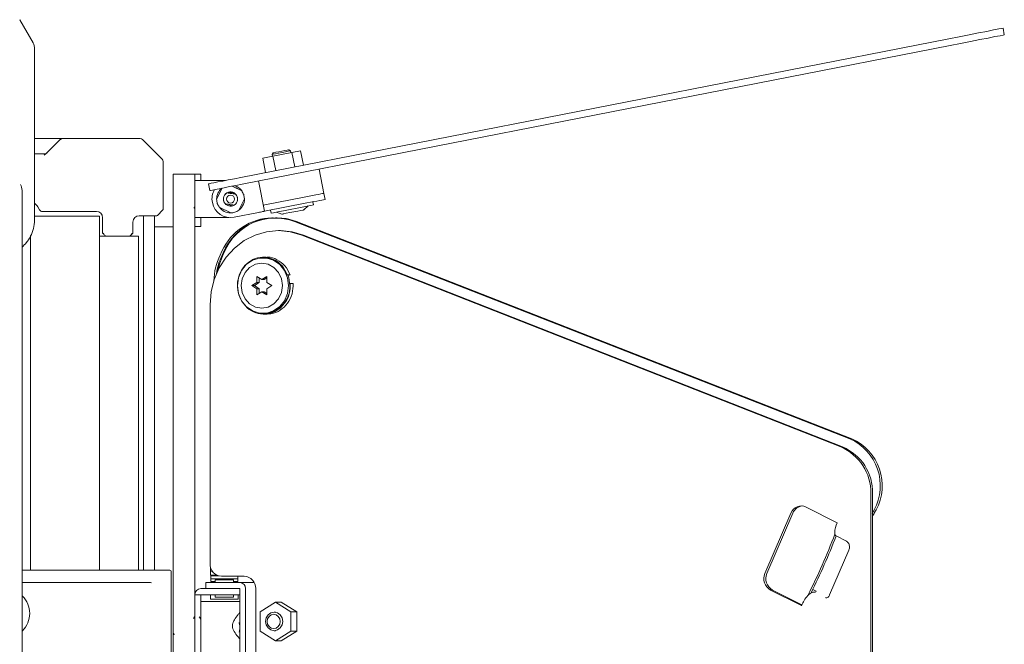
# Model space of a CAD drawing. Header units: millimetres. Extents: x 63 to 559, y 25 to 389.
# Tile 16 of 88: x 115 to 155, y 185 to 210. Entities that reach past the tile are written whole.
import ezdxf

# ---------------------------------------------------------------- set-up
doc = ezdxf.new("R2010")
doc.units = ezdxf.units.MM

msp = doc.modelspace()

# ---------------------------------------------------------------- linework, layer by layer
at = {"color": 7, "linetype": 'Continuous', "lineweight": 15}
for p, q in [((115.946, 209.269), (115.407, 210.202)), ((115.442, 210.143), (115.407, 210.202)), ((155.246, 209.591), (155.193, 209.861)), ((153.007, 209.433), (124.358, 203.824)), ((153.06, 209.163), (124.41, 203.554)), ((116.013, 202.17), (116.013, 209.019)), ((116.013, 205.399), (117.14, 205.399)), ((116.465, 204.776), (117.051, 205.363)), ((117.14, 205.399), (120.286, 205.399)), ((120.374, 205.363), (121.176, 204.561)), ((116.013, 204.774), (116.411, 204.774)), ((116.403, 204.725), (116.465, 204.776)), ((125.661, 204.818), (125.622, 204.76)), ((126.417, 204.839), (125.653, 204.689)), ((126.358, 204.904), (126.299, 204.943)), ((126.372, 204.83), (126.358, 204.904)), ((126.768, 204.908), (126.417, 204.839)), ((126.533, 204.25), (126.417, 204.839)), ((126.884, 204.319), (126.768, 204.908)), ((121.213, 204.473), (121.213, 202.651)), ((125.653, 204.689), (125.24, 204.609)), ((125.356, 204.02), (125.24, 204.609)), ((125.622, 204.76), (125.636, 204.686)), ((125.769, 204.101), (125.653, 204.689)), ((127.522, 204.164), (127.714, 203.182)), ((122.488, 203.952), (121.613, 203.952)), ((121.613, 165.952), (121.613, 203.952)), ((122.738, 203.953), (122.488, 203.953)), ((122.488, 203.953), (122.488, 203.95)), ((122.488, 185.293), (122.488, 203.95)), ((122.488, 203.702), (122.738, 203.702)), ((122.738, 203.953), (122.738, 203.852)), ((122.738, 203.852), (122.738, 203.702)), ((123.735, 203.702), (122.738, 203.702)), ((125.068, 203.683), (125.309, 202.457)), ((115.513, 192.003), (115.513, 203.223)), ((123.106, 203.299), (123.053, 203.569)), ((123.601, 203.396), (123.375, 202.947)), ((124.393, 203.284), (124.009, 203.476)), ((127.714, 203.182), (127.762, 202.937)), ((124.269, 202.498), (124.5, 202.958)), ((126.978, 203.038), (125.261, 202.702)), ((125.261, 202.702), (126.978, 203.038)), ((127.026, 202.793), (125.309, 202.457)), ((127.295, 202.718), (127.271, 202.841)), ((116.212, 202.512), (116.139, 202.637)), ((118.513, 202.449), (116.32, 202.449)), ((121.198, 202.51), (120.977, 202.289)), ((121.213, 202.651), (121.213, 202.545)), ((121.613, 202.577), (121.613, 202.577)), ((122.458, 202.588), (122.488, 202.639)), ((123.483, 202.621), (123.944, 202.39)), ((125.063, 202.409), (124.082, 202.216)), ((125.554, 202.505), (125.578, 202.382)), ((125.792, 202.424), (126.016, 202.347)), ((126.903, 202.521), (127.081, 202.676)), ((118.638, 202.265), (116.013, 202.265)), ((118.638, 202.265), (118.638, 187.952)), ((118.763, 201.574), (118.763, 202.199)), ((119.988, 202.024), (119.988, 201.574)), ((120.836, 202.274), (120.238, 202.274)), ((120.413, 187.952), (120.413, 202.274)), ((120.942, 202.274), (120.836, 202.274)), ((120.863, 187.952), (120.863, 202.274)), ((122.738, 202.202), (122.488, 202.202)), ((123.813, 202.202), (122.738, 202.202)), ((122.738, 202.202), (122.738, 202.095)), ((122.738, 202.095), (122.738, 201.845)), ((123.813, 202.202), (123.872, 202.205)), ((125.657, 202.192), (125.638, 202.192)), ((125.828, 202.194), (125.751, 202.194)), ((126.532, 202.046), (149, 193.255)), ((126.61, 202.046), (149.078, 193.255)), ((121.613, 201.827), (120.863, 201.827)), ((122.488, 201.845), (122.738, 201.845)), ((125.956, 201.676), (125.878, 201.676)), ((115.838, 201.474), (115.838, 187.952)), ((118.885, 201.452), (118.638, 201.452)), ((118.794, 201.544), (118.763, 201.574)), ((119.863, 201.449), (118.888, 201.449)), ((120.213, 201.452), (119.866, 201.452)), ((119.988, 201.574), (119.957, 201.544)), ((120.213, 201.452), (120.213, 187.952)), ((126.819, 201.496), (148.626, 192.93)), ((126.897, 201.496), (148.703, 192.93)), ((123.516, 200.682), (123.591, 200.84)), ((123.594, 200.682), (123.669, 200.84)), ((123.614, 200.646), (123.686, 200.804)), ((125.264, 200.577), (125.252, 200.577)), ((125.38, 200.602), (125.255, 200.602)), ((125.204, 199.702), (125.004, 199.827)), ((125.004, 199.827), (125.004, 199.577)), ((125.101, 199.767), (125.101, 199.577)), ((125.403, 199.827), (125.204, 199.702)), ((125.301, 199.702), (125.204, 199.702)), ((125.403, 199.767), (125.301, 199.702)), ((125.403, 199.577), (125.403, 199.827)), ((126.234, 199.893), (126.212, 199.883)), ((126.35, 199.893), (126.234, 199.893)), ((126.269, 199.856), (126.35, 199.893)), ((125.004, 199.577), (124.805, 199.452)), ((124.805, 199.452), (125.004, 199.327)), ((124.902, 199.452), (124.805, 199.452)), ((125.101, 199.577), (124.902, 199.452)), ((124.902, 199.452), (125.101, 199.327)), ((125.101, 199.577), (125.004, 199.577)), ((125.004, 199.327), (125.004, 199.077)), ((125.101, 199.327), (125.004, 199.327)), ((125.004, 199.077), (125.204, 199.202)), ((125.101, 199.327), (125.101, 199.138)), ((125.204, 199.202), (125.403, 199.077)), ((125.301, 199.202), (125.204, 199.202)), ((125.301, 199.202), (125.403, 199.138)), ((125.603, 199.452), (125.403, 199.577)), ((125.403, 199.327), (125.603, 199.452)), ((125.403, 199.077), (125.403, 199.327)), ((126.357, 199.543), (126.334, 199.541)), ((126.474, 199.543), (126.357, 199.543)), ((123.113, 188.202), (123.113, 198.676)), ((125.252, 198.327), (125.288, 198.327)), ((125.288, 198.302), (125.417, 198.302)), ((149.842, 191.05), (149.842, 178.855)), ((149.919, 191.05), (149.919, 178.855)), ((148.479, 189.867), (147.227, 190.501)), ((146.614, 190.259), (145.562, 187.812)), ((146.692, 190.259), (145.64, 187.812)), ((148.441, 189.331), (148.859, 189.12)), ((148.958, 188.763), (148.179, 186.95)), ((123.125, 188.087), (123.125, 187.902)), ((115.513, 187.952), (120.086, 187.952)), ((120.086, 187.952), (120.139, 187.952)), ((120.139, 187.952), (121.466, 187.952)), ((121.466, 187.952), (121.488, 187.952)), ((121.538, 187.902), (121.538, 182.002)), ((123.125, 187.902), (123.125, 187.752)), ((123.205, 187.902), (123.125, 187.902)), ((123.373, 187.752), (123.125, 187.752)), ((123.138, 187.715), (123.138, 187.602)), ((123.471, 187.715), (123.138, 187.715)), ((123.396, 187.744), (123.142, 187.715)), ((123.181, 187.902), (123.181, 187.941)), ((124.495, 187.702), (123.574, 187.702)), ((124.238, 187.602), (124.238, 187.702)), ((120.086, 187.452), (115.513, 187.452)), ((120.139, 187.452), (120.086, 187.452)), ((120.667, 187.452), (120.139, 187.452)), ((122.938, 187.452), (122.938, 187.202)), ((122.938, 187.452), (123.397, 187.452)), ((123.138, 187.602), (123.138, 187.49)), ((124.238, 187.602), (123.138, 187.602)), ((123.898, 187.602), (123.138, 187.602)), ((123.138, 187.49), (123.313, 187.49)), ((123.313, 187.552), (123.313, 187.452)), ((124.063, 187.552), (123.313, 187.552)), ((124.319, 187.452), (123.397, 187.452)), ((123.898, 187.602), (124.238, 187.602)), ((124.063, 187.452), (124.063, 187.552)), ((124.063, 187.49), (124.238, 187.49)), ((124.238, 187.49), (124.238, 187.602)), ((124.319, 187.452), (124.895, 187.452)), ((122.488, 186.952), (122.738, 186.952)), ((123.536, 187.202), (122.738, 187.202)), ((122.738, 186.952), (122.738, 186.842)), ((123.688, 186.952), (122.738, 186.952)), ((123.125, 186.952), (123.125, 186.777)), ((123.313, 186.952), (123.313, 186.852)), ((123.313, 186.852), (124.063, 186.852)), ((123.536, 187.202), (124.319, 187.202)), ((124.319, 186.952), (123.688, 186.952)), ((124.063, 186.852), (124.063, 186.952)), ((124.063, 186.852), (124.063, 186.852)), ((124.25, 186.777), (124.25, 186.952)), ((124.319, 187.202), (124.319, 182.702)), ((124.549, 187.202), (124.549, 182.702)), ((124.956, 181.677), (124.956, 187.202)), ((145.785, 187.147), (147.038, 186.514)), ((145.863, 187.147), (147.052, 186.546)), ((147.497, 187.17), (147.631, 187.103)), ((147.592, 187.057), (147.505, 187.057)), ((122.738, 186.842), (122.738, 183.063)), ((123.688, 186.677), (122.738, 186.677)), ((124.25, 186.777), (123.125, 186.777)), ((124.319, 186.677), (123.688, 186.677)), ((125.76, 186.657), (125.138, 186.267)), ((126.383, 186.267), (125.76, 186.657)), ((125.76, 186.657), (125.993, 186.657)), ((126.615, 186.267), (125.993, 186.657)), ((122.476, 186.067), (122.437, 186.001)), ((125.138, 186.267), (125.138, 185.488)), ((125.76, 186.252), (125.702, 186.252)), ((126.383, 185.488), (126.383, 186.267)), ((126.383, 186.267), (126.615, 186.267)), ((126.615, 185.488), (126.615, 186.267)), ((122.488, 185.293), (122.488, 184.614)), ((125.138, 185.488), (125.76, 185.098)), ((125.702, 185.502), (125.76, 185.502)), ((125.76, 185.098), (126.383, 185.488)), ((125.993, 185.098), (126.615, 185.488)), ((126.383, 185.488), (126.615, 185.488)), ((125.76, 185.098), (125.993, 185.098))]:
    msp.add_line(p, q, dxfattribs=at)
at = {"color": 7, "linetype": 'Continuous', "lineweight": 15, "flags": 128}
for points in [[(155.193, 209.861), (155.149, 209.852), (155.021, 209.827), (154.814, 209.787), (154.537, 209.732), (154.202, 209.667), (153.824, 209.593), (153.419, 209.514), (153.007, 209.433)], [(155.246, 209.591), (155.202, 209.583), (155.074, 209.557), (154.867, 209.517), (154.589, 209.463), (154.254, 209.397), (153.876, 209.323), (153.472, 209.244), (153.06, 209.163)], [(125.661, 204.818), (125.663, 204.819), (125.698, 204.826)], [(126.358, 204.904), (126.342, 204.901), (126.273, 204.887), (126.162, 204.865), (126.024, 204.838), (125.881, 204.81), (125.755, 204.786), (125.664, 204.768)], [(125.698, 204.826), (125.777, 204.841), (125.886, 204.862), (126.01, 204.887), (126.129, 204.91), (126.226, 204.929), (126.285, 204.94), (126.299, 204.943)], [(125.664, 204.768), (125.624, 204.76), (125.622, 204.76)], [(124.358, 203.824), (124.095, 203.773), (123.848, 203.725), (123.622, 203.68), (123.426, 203.642), (123.267, 203.611), (123.149, 203.588), (123.077, 203.574), (123.053, 203.569)], [(124.41, 203.554), (124.148, 203.503), (123.9, 203.455), (123.675, 203.41), (123.479, 203.372), (123.32, 203.341), (123.202, 203.318), (123.13, 203.304), (123.106, 203.299)], [(126.978, 203.038), (127.122, 203.066), (127.26, 203.093), (127.387, 203.118), (127.498, 203.14), (127.59, 203.158), (127.658, 203.171), (127.7, 203.179), (127.714, 203.182)], [(126.978, 203.038), (127.122, 203.066), (127.26, 203.093), (127.387, 203.118), (127.498, 203.14), (127.59, 203.158), (127.658, 203.171), (127.7, 203.179), (127.714, 203.182)], [(127.762, 202.937), (127.748, 202.934), (127.706, 202.926), (127.638, 202.913), (127.546, 202.895), (127.435, 202.873), (127.308, 202.848), (127.17, 202.821), (127.026, 202.793)], [(125.309, 202.457), (125.304, 202.456), (125.29, 202.453), (125.267, 202.449), (125.237, 202.443), (125.2, 202.435), (125.157, 202.427), (125.111, 202.418), (125.063, 202.409)], [(125.578, 202.382), (125.588, 202.384), (125.677, 202.401)], [(125.677, 202.401), (125.848, 202.435), (126.083, 202.481), (126.357, 202.534), (126.639, 202.59), (126.899, 202.641), (127.109, 202.682), (127.246, 202.708), (127.295, 202.718), (127.295, 202.718)], [(126.88, 202.509), (126.861, 202.506), (126.783, 202.49), (126.656, 202.466), (126.499, 202.435), (126.337, 202.403), (126.193, 202.375), (126.09, 202.355)], [(125.828, 202.194), (126.204, 202.161), (126.61, 202.046)], [(126.09, 202.355), (126.044, 202.346), (126.042, 202.345)], [(126.09, 202.355), (126.074, 202.352), (126.042, 202.345)], [(123.113, 198.676), (123.155, 199.196), (123.279, 199.701), (123.483, 200.174), (123.759, 200.603), (124.099, 200.972), (124.493, 201.272), (124.929, 201.494), (125.395, 201.629), (125.874, 201.676), (126.354, 201.631), (126.819, 201.496)], [(125.956, 201.676), (126.432, 201.631), (126.897, 201.496)], [(118.888, 201.449), (118.886, 201.452), (118.879, 201.458), (118.868, 201.469), (118.854, 201.483), (118.836, 201.501), (118.816, 201.521), (118.794, 201.544)], [(119.957, 201.544), (119.935, 201.521), (119.915, 201.501), (119.897, 201.483), (119.882, 201.469), (119.872, 201.458), (119.865, 201.452), (119.863, 201.449)], [(123.614, 200.646), (123.49, 200.318), (123.425, 200.061)], [(124.215, 199.452), (124.257, 199.769), (124.38, 200.061), (124.573, 200.303), (124.822, 200.476), (125.105, 200.566), (125.4, 200.566), (125.683, 200.476), (125.931, 200.303), (126.125, 200.061), (126.247, 199.769), (126.289, 199.452), (126.247, 199.136), (126.125, 198.844), (125.931, 198.602), (125.683, 198.429), (125.4, 198.339), (125.105, 198.339), (124.822, 198.429), (124.573, 198.602), (124.38, 198.844), (124.257, 199.136), (124.215, 199.452)], [(124.366, 199.452), (124.407, 199.172), (124.526, 198.918), (124.712, 198.717), (124.945, 198.588), (125.204, 198.544), (125.463, 198.588), (125.696, 198.717), (125.881, 198.918), (126, 199.172), (126.041, 199.452), (126, 199.733), (125.881, 199.986), (125.696, 200.187), (125.463, 200.317), (125.204, 200.361), (124.945, 200.317), (124.712, 200.187), (124.526, 199.986), (124.407, 199.733), (124.366, 199.452)], [(126.338, 199.452), (126.296, 199.769), (126.256, 199.89)], [(149.979, 190.24), (149.929, 190.163), (149.919, 190.151)], [(148.061, 186.828), (148.052, 186.83), (148.01, 186.846)], [(125.357, 185.877), (125.383, 186.021), (125.458, 186.143), (125.57, 186.224), (125.702, 186.252), (125.834, 186.224), (125.947, 186.143), (126.022, 186.021), (126.048, 185.877), (126.022, 185.734), (125.947, 185.612), (125.834, 185.531), (125.702, 185.502), (125.57, 185.531), (125.458, 185.612), (125.383, 185.734), (125.357, 185.877)], [(125.417, 185.877), (125.437, 185.767), (125.495, 185.674), (125.581, 185.611), (125.683, 185.589), (125.785, 185.611), (125.871, 185.674), (125.928, 185.767), (125.949, 185.877), (125.928, 185.988), (125.871, 186.081), (125.785, 186.144), (125.683, 186.166), (125.581, 186.144), (125.495, 186.081), (125.437, 185.988), (125.417, 185.877)]]:
    msp.add_lwpolyline(points, dxfattribs=at)
at = {"color": 7, "linetype": 'Continuous', "lineweight": 15}
msp.add_circle((123.938, 202.952), 0.161, dxfattribs=at)
for centre, radius, start, end in [((115.513, 209.019), 0.5, 0, 30), ((117.14, 205.274), 0.125, 90, 135), ((120.286, 205.274), 0.125, 45, 90), ((116.411, 204.899), 0.125, 270, 315), ((121.088, 204.473), 0.125, 0, 45), ((123.938, 202.952), 0.75, 149.2662, 191.0766), ((123.938, 202.955), 0.563, 128.8645, 180.7753), ((123.938, 202.952), 0.286, 120.5581, 224.1895), ((123.938, 202.955), 0.562, 34.3051, 73.2886), ((123.938, 202.955), 0.5, 57.7557, 68.9012), ((123.938, 202.952), 0.75, 191.0766, 281.0766), ((123.938, 202.952), 0.286, 300.5581, 44.1895), ((123.938, 202.955), 0.563, 307.248, 8.704), ((115.815, 202.449), 0.375, 30, 58.1061), ((116.32, 202.574), 0.125, 210, 270), ((118.513, 202.199), 0.25, 0, 90), ((121.163, 202.545), 0.05, 315, 0), ((123.938, 202.955), 0.563, 216.5926, 270.0643), ((126.87, 202.558), 0.05, 281.0766, 311.0766), ((120.238, 202.024), 0.25, 90, 180), ((120.942, 202.324), 0.05, 270, 315), ((125.667, 199.924), 2.269, 90.7206, 156.1783), ((125.765, 199.896), 2.299, 93.8866, 155.7524), ((125.755, 199.945), 2.24, 69.6948, 157.4415), ((126.032, 202.394), 0.05, 251.0766, 281.0766), ((125.932, 199.539), 2.673, 154.6684, 177.7365), ((125.994, 199.544), 2.657, 154.6201, 171.7062), ((125.297, 199.596), 0.981, 52.9017, 89.7915), ((125.259, 199.406), 1.08, 272.2179, 2.4496), ((148.167, 191.37), 2.061, 331.5802, 66.1571), ((148.245, 191.37), 2.061, 331.5801, 66.1571), ((147.845, 191.092), 1.997, 358.7882, 66.979), ((147.922, 191.092), 1.997, 358.788, 66.9791), ((147.031, 190.098), 0.447, 64.1433, 158.9547), ((147.121, 190.086), 0.462, 96.2141, 158.0588), ((110.337, 211.045), 44.701, 332.2628, 332.4787), ((110.868, 210.806), 44.189, 332.2626, 332.481), ((149.38, 189.438), 0.997, 154.5371, 178.6499), ((122.212, 199.477), 28.051, 333.431, 338.9526), ((122.285, 199.479), 28.056, 333.6727, 338.7967), ((148.529, 189.449), 0.147, 175.1062, 233.3342), ((123.594, 188.184), 0.482, 177.761, 267.5714), ((121.488, 187.902), 0.05, 0, 90), ((124.475, 187.221), 0.482, 357.7617, 87.5707), ((146.035, 187.601), 0.518, 155.9395, 241.1504), ((146.113, 187.601), 0.518, 155.9397, 241.1496), ((123.688, 190.344), 2.907, 259.0931, 262.5876), ((123.688, 190.344), 2.907, 277.4124, 280.9069), ((124.308, 187.212), 0.241, 357.7623, 87.57), ((114.838, 186.202), 0.975, 314.0964, 45.8079), ((122.738, 186.952), 0.25, 90, 180), ((148.426, 185.932), 1.505, 139.0285, 157.2728), ((147.575, 186.713), 0.351, 101.4897, 144.1525), ((147.562, 187.122), 0.0715, 294.6837, 344.0675)]:
    msp.add_arc(centre, radius, start, end, dxfattribs=at)
msp.add_ellipse((120.667, 187.402), major_axis=(0.1, 0), ratio=0.5, start_param=0.810219, end_param=1.570796, dxfattribs=at)
for points, knots in [([(115.446, 203.539), (115.453, 203.523), (115.496, 203.424), (115.505, 203.314), (115.513, 203.223)], [0, 0, 0, 0, 0.159678, 1, 1, 1, 1]), ([(124.195, 202.823), (124.202, 202.841), (124.218, 202.877), (124.227, 202.935), (124.224, 202.994), (124.21, 203.051), (124.185, 203.104), (124.149, 203.15), (124.105, 203.189), (124.054, 203.218), (123.998, 203.236), (123.94, 203.242), (123.881, 203.236), (123.825, 203.219), (123.774, 203.191), (123.729, 203.153), (123.692, 203.107), (123.677, 203.071), (123.669, 203.053)], [0, 0, 0, 0, 0.062501, 0.125001, 0.187501, 0.25, 0.312501, 0.375003, 0.437501, 0.500002, 0.562503, 0.624999, 0.687499, 0.749999, 0.8125, 0.875001, 0.937501, 1, 1, 1, 1]), ([(124.113, 203.154), (124.106, 203.16), (124.087, 203.179), (124.047, 203.202), (123.995, 203.222), (123.939, 203.23), (123.883, 203.226), (123.828, 203.211), (123.777, 203.186), (123.732, 203.15), (123.694, 203.106), (123.677, 203.071), (123.669, 203.053)], [0, 0, 0, 0, 0.050591, 0.152984, 0.256153, 0.360089, 0.464811, 0.570298, 0.676559, 0.783599, 0.891413, 1, 1, 1, 1]), ([(124.143, 203.152), (124.11, 203.156), (124.055, 203.164), (123.965, 203.176), (123.878, 203.188), (123.823, 203.195), (123.792, 203.199)], [0, 0, 0, 0, 0.305881, 0.500019, 0.716316, 1, 1, 1, 1]), ([(123.854, 203.191), (123.864, 203.193), (123.894, 203.2), (123.945, 203.194), (123.988, 203.184), (124.007, 203.172), (124.009, 203.17)], [0, 0, 0, 0, 0.191559, 0.575487, 0.945416, 1, 1, 1, 1]), ([(124.393, 203.284), (124.423, 203.234), (124.484, 203.134), (124.495, 203.017), (124.5, 202.958)], [0, 0, 0, 0, 0.500003, 1, 1, 1, 1]), ([(123.483, 202.621), (123.452, 202.671), (123.391, 202.771), (123.381, 202.888), (123.375, 202.947)], [0, 0, 0, 0, 0.500003, 1, 1, 1, 1]), ([(123.669, 203.053), (123.66, 203.018), (123.642, 202.947), (123.667, 202.838), (123.728, 202.746), (123.82, 202.683), (123.928, 202.658), (124.037, 202.676), (124.135, 202.731), (124.175, 202.793), (124.195, 202.823)], [0, 0, 0, 0, 0.125002, 0.25, 0.375, 0.500002, 0.625003, 0.750002, 0.875003, 1, 1, 1, 1]), ([(123.733, 202.753), (123.766, 202.748), (123.821, 202.741), (123.911, 202.729), (123.998, 202.717), (124.052, 202.71), (124.083, 202.706)], [0, 0, 0, 0, 0.305882, 0.500018, 0.716316, 1, 1, 1, 1]), ([(123.863, 202.725), (123.876, 202.721), (123.904, 202.71), (123.952, 202.708), (123.988, 202.71), (124.005, 202.716), (124.007, 202.716)], [0, 0, 0, 0, 0.275142, 0.622573, 0.973035, 1, 1, 1, 1]), ([(124.269, 202.498), (124.219, 202.467), (124.119, 202.406), (124.002, 202.395), (123.944, 202.39)], [0, 0, 0, 0, 0.500008, 1, 1, 1, 1]), ([(115.506, 201.013), (115.565, 201.067), (115.701, 201.192), (115.857, 201.447), (115.969, 201.758), (116.02, 202.007), (116.009, 202.147), (116.007, 202.17)], [0, 0, 0, 0, 0.183717, 0.424211, 0.678185, 0.945914, 1, 1, 1, 1]), ([(118.813, 201.574), (118.813, 201.574), (118.806, 201.564), (118.8, 201.553), (118.794, 201.544)], [0, 0, 0, 0, 0.030628, 1, 1, 1, 1]), ([(119.957, 201.544), (119.951, 201.553), (119.945, 201.564), (119.938, 201.574), (119.938, 201.574)], [0, 0, 0, 0, 0.969372, 1, 1, 1, 1]), ([(126.234, 199.893), (126.171, 200.018), (126.045, 200.272), (125.713, 200.521), (125.327, 200.627), (124.93, 200.572), (124.581, 200.362), (124.325, 200.027), (124.2, 199.614), (124.223, 199.177), (124.391, 198.779), (124.681, 198.474), (125.054, 198.303), (125.459, 198.29), (125.841, 198.438), (126.146, 198.724), (126.343, 199.111), (126.353, 199.4), (126.357, 199.543)], [0, 0, 0, 0, 0.062093, 0.125647, 0.18694, 0.25, 0.31306, 0.374353, 0.437907, 0.5, 0.562093, 0.625647, 0.68694, 0.75, 0.81306, 0.874353, 0.937907, 1, 1, 1, 1]), ([(126.35, 199.893), (126.288, 200.019), (126.162, 200.274), (125.83, 200.511), (125.55, 200.619), (125.403, 200.595), (125.381, 200.591)], [0, 0, 0, 0, 0.3148109, 0.6370317, 0.9477885, 1, 1, 1, 1]), ([(125.405, 198.322), (125.461, 198.317), (125.65, 198.301), (125.958, 198.443), (126.262, 198.723), (126.459, 199.112), (126.469, 199.4), (126.474, 199.543)], [0, 0, 0, 0, 0.09535, 0.323538, 0.545332, 0.775311, 1, 1, 1, 1]), ([(115.513, 177.902), (115.513, 178.536), (115.513, 179.812), (115.513, 181.799), (115.513, 183.808), (115.513, 185.646), (115.513, 187.298), (115.513, 188.821), (115.513, 190.4), (115.513, 191.464), (115.513, 192.003)], [0, 0, 0, 0, 0.138607, 0.27859, 0.421555, 0.560371, 0.662894, 0.767758, 0.882299, 1, 1, 1, 1]), ([(148.859, 189.12), (148.867, 189.116), (148.89, 189.103), (148.929, 189.064), (148.965, 188.997), (148.984, 188.921), (148.982, 188.841), (148.969, 188.789), (148.959, 188.765), (148.958, 188.763)], [0, 0, 0, 0, 0.11026, 0.326069, 0.500221, 0.657552, 0.821572, 0.980897, 1, 1, 1, 1]), ([(123.132, 187.902), (123.13, 187.902), (123.125, 187.902), (123.158, 187.902), (123.181, 187.902)], [0, 0, 0, 0, 0.30856, 1, 1, 1, 1]), ([(148.179, 186.95), (148.172, 186.938), (148.155, 186.902), (148.115, 186.857), (148.065, 186.827), (148.036, 186.825), (148.02, 186.825)], [0, 0, 0, 0, 0.129274, 0.370097, 0.663768, 1, 1, 1, 1]), ([(122.738, 185.962), (122.731, 185.974), (122.709, 186.009), (122.689, 186.045), (122.675, 186.067)], [0, 0, 0, 0, 0.356193, 1, 1, 1, 1]), ([(124.321, 185.161), (124.292, 185.196), (124.221, 185.278), (124.108, 185.427), (124.034, 185.574), (124.008, 185.691), (124.027, 185.818), (124.11, 185.982), (124.228, 186.136), (124.297, 186.216), (124.321, 186.244)], [0, 0, 0, 0, 0.134606, 0.321395, 0.414438, 0.491463, 0.568844, 0.679873, 0.885788, 1, 1, 1, 1]), ([(124.282, 185.447), (124.291, 185.471), (124.313, 185.533), (124.322, 185.651), (124.311, 185.758), (124.287, 185.818), (124.282, 185.83)], [0, 0, 0, 0, 0.1936379, 0.500234, 0.8971828, 1, 1, 1, 1]), ([(124.296, 185.754), (124.297, 185.754), (124.306, 185.756), (124.314, 185.761), (124.321, 185.765)], [0, 0, 0, 0, 0.13917, 1, 1, 1, 1]), ([(121.611, 185.427), (121.615, 185.42), (121.633, 185.391), (121.65, 185.361), (121.664, 185.338)], [0, 0, 0, 0, 0.226157, 1, 1, 1, 1])]:
    msp.add_open_spline(points, degree=3, knots=knots, dxfattribs=at)

doc.saveas('drawing.dxf')
